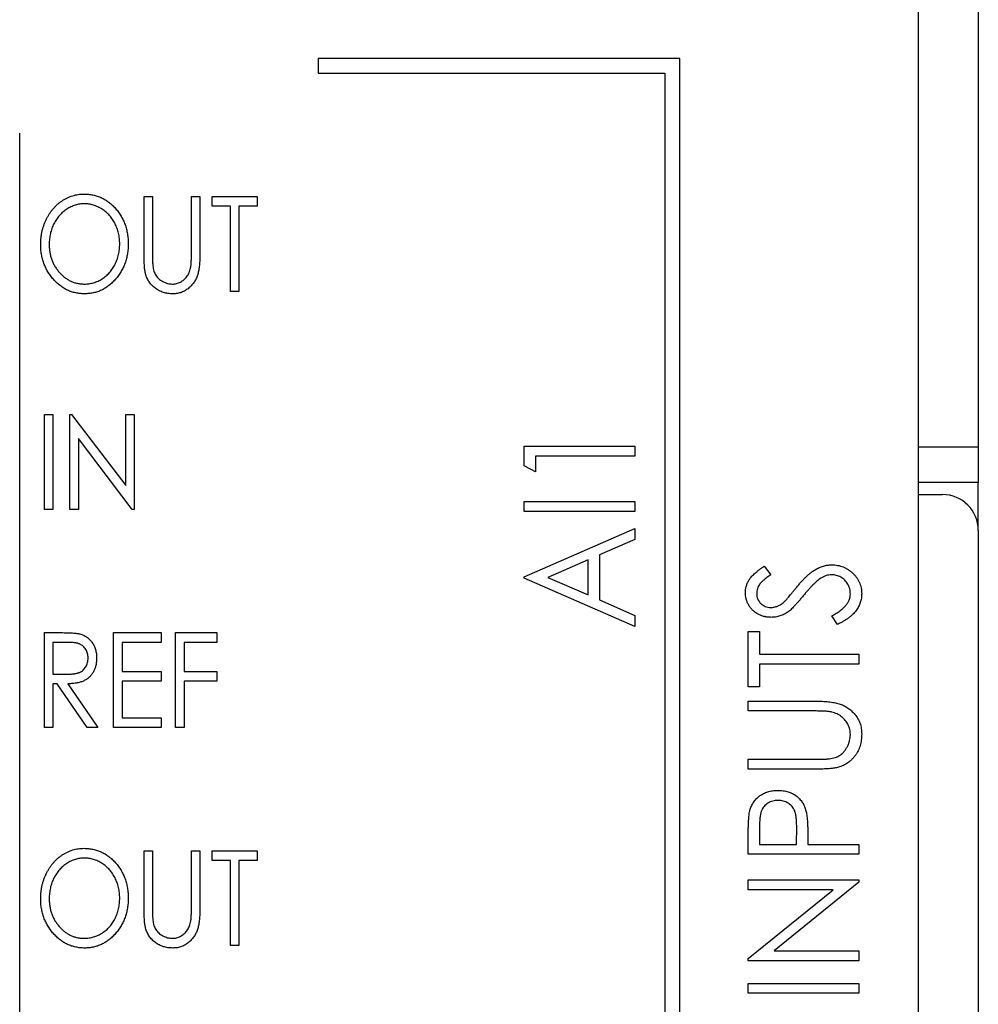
# Paper-space layout 'Sheet2' of a CAD drawing. Header units: millimetres. Extents: x 0 to 420, y 0 to 297.
# Tile 23 of 24: x 321 to 337, y 179 to 196. Entities that reach past the tile are written whole.
import ezdxf

# ---------------------------------------------------------------- set-up
doc = ezdxf.new("R2010")
doc.units = ezdxf.units.MM

psp = doc.layouts.new('Sheet2')

# ---------------------------------------------------------------- linework, layer by layer
at = {"color": 7, "linetype": 'Continuous', "lineweight": 25}
for p, q in [((336.15, 98.922), (336.15, 217.322)), ((337.146, 197.322), (337.146, 188.522)), ((326.1, 195.022), (326.1, 194.772)), ((332.15, 195.022), (326.1, 195.022)), ((332.15, 159.522), (332.15, 195.022)), ((326.1, 194.772), (331.9, 194.772)), ((331.9, 194.772), (331.9, 159.772)), ((321.1, 160.772), (321.1, 193.772)), ((323.182, 192.71), (323.324, 192.71)), ((323.182, 191.751), (323.182, 192.71)), ((323.324, 192.71), (323.324, 191.759)), ((323.976, 192.71), (324.118, 192.71)), ((323.976, 191.759), (323.976, 192.71)), ((324.118, 192.71), (324.118, 191.751)), ((324.321, 192.547), (324.321, 192.71)), ((324.321, 192.71), (325.075, 192.71)), ((325.075, 192.71), (325.075, 192.547)), ((324.627, 192.547), (324.321, 192.547)), ((324.627, 191.122), (324.627, 192.547)), ((325.075, 192.547), (324.769, 192.547)), ((324.769, 192.547), (324.769, 191.122)), ((324.769, 191.122), (324.627, 191.122)), ((321.513, 187.472), (321.513, 189.06)), ((321.513, 189.06), (321.655, 189.06)), ((321.655, 189.06), (321.655, 187.472)), ((321.94, 187.472), (321.94, 189.06)), ((321.94, 189.06), (321.97, 189.06)), ((321.97, 189.06), (322.876, 187.871)), ((322.876, 187.871), (322.876, 189.06)), ((322.876, 189.06), (323.019, 189.06)), ((323.019, 189.06), (323.019, 187.472)), ((322.986, 187.472), (322.083, 188.658)), ((322.083, 188.658), (322.083, 187.472)), ((329.548, 188.531), (331.4, 188.531)), ((329.548, 188.203), (329.548, 188.531)), ((331.4, 188.531), (331.4, 188.365)), ((337.146, 188.522), (337.146, 187.922)), ((331.4, 188.365), (329.738, 188.365)), ((329.738, 188.365), (329.738, 188.104)), ((329.738, 188.104), (329.548, 188.203)), ((337.146, 187.922), (336.15, 187.922)), ((337.146, 187.19), (337.146, 187.922)), ((336.15, 187.722), (336.55, 187.722)), ((329.548, 187.439), (329.548, 187.605)), ((329.548, 187.605), (331.4, 187.605)), ((331.4, 187.605), (331.4, 187.439)), ((321.655, 187.472), (321.513, 187.472)), ((322.083, 187.472), (321.94, 187.472)), ((323.019, 187.472), (322.986, 187.472)), ((331.4, 187.439), (329.548, 187.439)), ((329.548, 186.346), (331.4, 187.154)), ((331.4, 187.154), (331.4, 186.97)), ((337.15, 187.122), (337.15, 97.722)), ((331.4, 186.97), (330.806, 186.711)), ((330.806, 186.711), (330.806, 185.958)), ((330.616, 186.628), (329.942, 186.335)), ((330.616, 186.041), (330.616, 186.628)), ((333.564, 186.521), (333.678, 186.38)), ((329.548, 186.323), (329.548, 186.346)), ((331.4, 185.515), (329.548, 186.323)), ((329.942, 186.335), (330.616, 186.041)), ((330.806, 185.958), (331.4, 185.699)), ((331.4, 185.699), (331.4, 185.515)), ((334.793, 185.547), (334.699, 185.694)), ((321.513, 185.41), (321.791, 185.41)), ((321.513, 183.822), (321.513, 185.41)), ((322.673, 185.41), (323.467, 185.41)), ((322.673, 183.822), (322.673, 185.41)), ((323.467, 185.41), (323.467, 185.247)), ((323.711, 185.41), (324.403, 185.41)), ((323.711, 183.822), (323.711, 185.41)), ((324.403, 185.41), (324.403, 185.247)), ((333.298, 185.429), (333.488, 185.429)), ((333.298, 184.503), (333.298, 185.429)), ((333.488, 185.429), (333.488, 185.049)), ((321.902, 185.247), (321.655, 185.247)), ((321.655, 185.247), (321.655, 184.718)), ((323.467, 185.247), (322.815, 185.247)), ((322.815, 185.247), (322.815, 184.759)), ((324.403, 185.247), (323.853, 185.247)), ((323.853, 185.247), (323.853, 184.759)), ((333.488, 185.049), (335.15, 185.049)), ((335.15, 185.049), (335.15, 184.883)), ((322.815, 184.759), (323.467, 184.759)), ((323.467, 184.759), (323.467, 184.596)), ((323.853, 184.759), (324.403, 184.759)), ((324.403, 184.759), (324.403, 184.596)), ((335.15, 184.883), (333.488, 184.883)), ((333.488, 184.883), (333.488, 184.503)), ((321.655, 184.718), (321.896, 184.716)), ((322.815, 184.596), (322.815, 183.985)), ((323.467, 184.596), (322.815, 184.596)), ((324.403, 184.596), (323.853, 184.596)), ((323.853, 184.596), (323.853, 183.822)), ((321.726, 184.555), (321.655, 184.555)), ((321.655, 184.555), (321.655, 183.822)), ((322.228, 183.822), (321.726, 184.555)), ((321.907, 184.555), (322.408, 183.822)), ((333.488, 184.503), (333.298, 184.503)), ((333.298, 184.265), (334.417, 184.265)), ((333.298, 184.099), (333.298, 184.265)), ((334.408, 184.099), (333.298, 184.099)), ((322.815, 183.985), (323.467, 183.985)), ((323.467, 183.985), (323.467, 183.822)), ((321.655, 183.822), (321.513, 183.822)), ((322.408, 183.822), (322.228, 183.822)), ((323.467, 183.822), (322.673, 183.822)), ((323.853, 183.822), (323.711, 183.822)), ((333.298, 183.126), (333.298, 183.292)), ((333.298, 183.292), (334.408, 183.292)), ((334.417, 183.126), (333.298, 183.126)), ((333.488, 182.176), (333.488, 181.867)), ((334.105, 181.867), (334.109, 182.163)), ((333.298, 181.701), (333.298, 182.041)), ((334.295, 181.99), (334.295, 181.867)), ((333.488, 181.867), (334.105, 181.867)), ((334.295, 181.867), (335.15, 181.867)), ((335.15, 181.867), (335.15, 181.701)), ((323.182, 181.76), (323.324, 181.76)), ((323.182, 180.801), (323.182, 181.76)), ((323.324, 181.76), (323.324, 180.809)), ((323.976, 180.809), (323.976, 181.76)), ((323.976, 181.76), (324.118, 181.76)), ((324.118, 181.76), (324.118, 180.801)), ((324.321, 181.597), (324.321, 181.76)), ((324.321, 181.76), (325.075, 181.76)), ((325.075, 181.76), (325.075, 181.597)), ((335.15, 181.701), (333.298, 181.701)), ((324.627, 181.597), (324.321, 181.597)), ((324.627, 180.172), (324.627, 181.597)), ((325.075, 181.597), (324.769, 181.597)), ((324.769, 181.597), (324.769, 180.172)), ((333.298, 181.273), (335.15, 181.273)), ((333.298, 181.107), (333.298, 181.273)), ((335.15, 181.273), (335.15, 181.236)), ((334.72, 181.107), (333.298, 181.107)), ((333.298, 179.955), (334.72, 181.107)), ((335.15, 181.236), (333.731, 180.086)), ((324.769, 180.172), (324.627, 180.172)), ((333.298, 179.92), (333.298, 179.955)), ((333.731, 180.086), (335.15, 180.086)), ((335.15, 180.086), (335.15, 179.92)), ((335.15, 179.92), (333.298, 179.92)), ((333.298, 179.374), (333.298, 179.54)), ((333.298, 179.54), (335.15, 179.54)), ((335.15, 179.54), (335.15, 179.374)), ((335.15, 179.374), (333.298, 179.374))]:
    psp.add_line(p, q, dxfattribs=at)
at = {"color": 8, "linetype": 'Continuous', "lineweight": 25}
psp.add_line((336.15, 188.522), (337.146, 188.522), dxfattribs=at)
at = {"color": 7, "linetype": 'Continuous', "lineweight": 25}
psp.add_arc((336.55, 187.122), 0.6, 0, 90, dxfattribs=at)
for points, knots in [([(321.452, 191.909), (321.452, 191.928), (321.453, 191.966), (321.457, 192.021), (321.465, 192.076), (321.475, 192.13), (321.489, 192.183), (321.506, 192.234), (321.526, 192.285), (321.548, 192.334), (321.574, 192.381), (321.601, 192.426), (321.631, 192.469), (321.663, 192.508), (321.697, 192.545), (321.733, 192.58), (321.772, 192.611), (321.813, 192.64), (321.855, 192.666), (321.898, 192.689), (321.942, 192.708), (321.987, 192.723), (322.033, 192.736), (322.08, 192.744), (322.127, 192.75), (322.159, 192.75), (322.176, 192.751)], [0, 0, 0, 0, 0.045922, 0.091196, 0.135982, 0.180387, 0.22436, 0.268316, 0.312327, 0.356293, 0.400133, 0.442725, 0.484725, 0.525806, 0.566679, 0.607176, 0.647857, 0.688358, 0.728651, 0.767868, 0.806911, 0.845405, 0.883563, 0.922106, 0.96078, 1, 1, 1, 1]), ([(322.176, 192.751), (322.201, 192.75), (322.252, 192.748), (322.327, 192.737), (322.398, 192.718), (322.466, 192.692), (322.531, 192.657), (322.593, 192.616), (322.651, 192.566), (322.705, 192.51), (322.755, 192.449), (322.799, 192.383), (322.835, 192.314), (322.865, 192.241), (322.889, 192.165), (322.905, 192.085), (322.916, 192.002), (322.917, 191.946), (322.917, 191.917)], [0, 0, 0, 0, 0.062177, 0.122392, 0.181409, 0.239738, 0.298383, 0.357852, 0.418781, 0.482217, 0.546197, 0.609068, 0.671831, 0.734621, 0.798486, 0.863494, 0.930695, 1, 1, 1, 1]), ([(322.182, 192.588), (322.169, 192.588), (322.143, 192.587), (322.105, 192.582), (322.068, 192.576), (322.031, 192.566), (321.994, 192.552), (321.958, 192.537), (321.923, 192.518), (321.888, 192.497), (321.854, 192.474), (321.823, 192.448), (321.793, 192.42), (321.765, 192.391), (321.739, 192.359), (321.714, 192.326), (321.692, 192.29), (321.672, 192.252), (321.654, 192.214), (321.638, 192.174), (321.624, 192.132), (321.613, 192.09), (321.605, 192.046), (321.599, 192.002), (321.595, 191.956), (321.595, 191.925), (321.594, 191.91)], [0, 0, 0, 0, 0.038646, 0.076895, 0.114898, 0.153535, 0.192208, 0.231525, 0.271503, 0.312618, 0.353885, 0.394964, 0.43585, 0.476721, 0.517756, 0.559133, 0.601294, 0.644145, 0.68713, 0.730403, 0.774013, 0.817914, 0.862175, 0.907275, 0.953058, 1, 1, 1, 1]), ([(322.775, 191.917), (322.774, 191.933), (322.774, 191.963), (322.77, 192.008), (322.764, 192.052), (322.756, 192.095), (322.745, 192.137), (322.731, 192.177), (322.716, 192.217), (322.698, 192.255), (322.678, 192.292), (322.655, 192.327), (322.631, 192.36), (322.605, 192.391), (322.577, 192.421), (322.546, 192.448), (322.514, 192.474), (322.48, 192.497), (322.445, 192.518), (322.409, 192.537), (322.372, 192.552), (322.335, 192.566), (322.297, 192.576), (322.259, 192.582), (322.221, 192.587), (322.195, 192.588), (322.182, 192.588)], [0, 0, 0, 0, 0.046351, 0.091861, 0.136373, 0.180366, 0.223612, 0.266355, 0.308959, 0.351699, 0.394032, 0.435695, 0.476855, 0.517892, 0.558572, 0.599519, 0.640941, 0.682512, 0.723941, 0.764528, 0.804471, 0.843785, 0.88277, 0.921754, 0.960676, 1, 1, 1, 1]), ([(322.187, 191.082), (322.161, 191.082), (322.112, 191.084), (322.038, 191.096), (321.968, 191.114), (321.901, 191.141), (321.837, 191.175), (321.776, 191.217), (321.718, 191.267), (321.664, 191.323), (321.614, 191.385), (321.571, 191.45), (321.534, 191.519), (321.504, 191.591), (321.48, 191.666), (321.464, 191.744), (321.453, 191.826), (321.452, 191.881), (321.452, 191.909)], [0, 0, 0, 0, 0.0615468, 0.1214175, 0.1799957, 0.2383155, 0.2971256, 0.3569433, 0.418489, 0.4824175, 0.5470753, 0.6106128, 0.6738136, 0.7368922, 0.8004471, 0.8651333, 0.9315092, 1, 1, 1, 1]), ([(321.594, 191.91), (321.595, 191.887), (321.595, 191.842), (321.604, 191.776), (321.617, 191.712), (321.636, 191.652), (321.661, 191.594), (321.69, 191.538), (321.726, 191.486), (321.766, 191.437), (321.81, 191.392), (321.856, 191.352), (321.905, 191.319), (321.956, 191.292), (322.009, 191.27), (322.065, 191.256), (322.122, 191.246), (322.162, 191.245), (322.182, 191.245)], [0, 0, 0, 0, 0.069644, 0.136865, 0.202081, 0.266184, 0.329858, 0.393143, 0.45677, 0.521585, 0.58561, 0.646875, 0.706483, 0.764859, 0.822538, 0.880611, 0.939356, 1, 1, 1, 1]), ([(322.182, 191.245), (322.195, 191.245), (322.222, 191.245), (322.261, 191.25), (322.3, 191.256), (322.338, 191.266), (322.375, 191.279), (322.412, 191.294), (322.448, 191.312), (322.482, 191.333), (322.516, 191.356), (322.548, 191.381), (322.578, 191.408), (322.605, 191.438), (322.631, 191.469), (322.656, 191.502), (322.678, 191.538), (322.698, 191.575), (322.716, 191.614), (322.731, 191.654), (322.745, 191.696), (322.756, 191.738), (322.764, 191.781), (322.77, 191.826), (322.774, 191.871), (322.774, 191.902), (322.775, 191.917)], [0, 0, 0, 0, 0.040115, 0.07979, 0.119238, 0.15837, 0.197615, 0.237148, 0.277138, 0.317796, 0.358752, 0.399056, 0.439598, 0.479891, 0.520553, 0.561799, 0.603389, 0.646106, 0.689245, 0.732265, 0.775436, 0.819119, 0.863241, 0.907884, 0.953523, 1, 1, 1, 1]), ([(322.917, 191.917), (322.917, 191.888), (322.916, 191.832), (322.905, 191.75), (322.889, 191.67), (322.865, 191.594), (322.835, 191.521), (322.798, 191.452), (322.756, 191.386), (322.706, 191.324), (322.652, 191.268), (322.594, 191.218), (322.534, 191.176), (322.47, 191.141), (322.403, 191.114), (322.334, 191.096), (322.261, 191.084), (322.212, 191.082), (322.187, 191.082)], [0, 0, 0, 0, 0.069354, 0.13659, 0.201875, 0.266013, 0.329552, 0.392826, 0.456498, 0.521199, 0.585157, 0.646357, 0.705963, 0.764176, 0.82197, 0.880157, 0.939118, 1, 1, 1, 1]), ([(323.208, 191.417), (323.206, 191.425), (323.201, 191.443), (323.196, 191.474), (323.192, 191.509), (323.188, 191.548), (323.186, 191.592), (323.183, 191.641), (323.182, 191.695), (323.182, 191.732), (323.182, 191.751)], [0, 0, 0, 0, 0.077744, 0.1689934, 0.2738373, 0.3916271, 0.5232691, 0.6680819, 0.8269709, 1, 1, 1, 1]), ([(323.324, 191.759), (323.324, 191.745), (323.324, 191.72), (323.324, 191.683), (323.325, 191.651), (323.325, 191.623), (323.326, 191.598), (323.327, 191.578), (323.328, 191.561), (323.33, 191.552), (323.33, 191.548)], [0, 0, 0, 0, 0.191116, 0.362676, 0.516201, 0.650141, 0.766103, 0.862519, 0.941003, 1, 1, 1, 1]), ([(324.118, 191.751), (324.118, 191.734), (324.118, 191.7), (324.116, 191.651), (324.113, 191.604), (324.109, 191.56), (324.104, 191.518), (324.098, 191.479), (324.09, 191.442), (324.082, 191.407), (324.071, 191.375), (324.058, 191.344), (324.043, 191.313), (324.026, 191.284), (324.006, 191.256), (323.984, 191.229), (323.96, 191.203), (323.933, 191.178), (323.905, 191.156), (323.875, 191.136), (323.843, 191.119), (323.81, 191.105), (323.776, 191.095), (323.74, 191.087), (323.703, 191.083), (323.677, 191.082), (323.664, 191.082)], [0, 0, 0, 0, 0.056641, 0.110526, 0.162045, 0.210553, 0.256409, 0.299708, 0.340868, 0.379212, 0.416131, 0.45291, 0.489738, 0.526683, 0.564371, 0.602143, 0.64099, 0.68082, 0.720651, 0.759777, 0.79849, 0.837593, 0.876831, 0.916631, 0.957574, 1, 1, 1, 1]), ([(323.961, 191.512), (323.962, 191.518), (323.965, 191.53), (323.968, 191.552), (323.97, 191.576), (323.972, 191.605), (323.974, 191.638), (323.975, 191.675), (323.975, 191.716), (323.975, 191.744), (323.976, 191.759)], [0, 0, 0, 0, 0.06962, 0.155293, 0.257298, 0.373404, 0.506035, 0.655281, 0.819931, 1, 1, 1, 1]), ([(323.33, 191.548), (323.332, 191.533), (323.336, 191.504), (323.346, 191.463), (323.361, 191.425), (323.378, 191.392), (323.4, 191.361), (323.427, 191.333), (323.46, 191.308), (323.496, 191.286), (323.536, 191.268), (323.576, 191.254), (323.616, 191.246), (323.643, 191.245), (323.657, 191.245)], [0, 0, 0, 0, 0.091773, 0.178001, 0.258342, 0.335101, 0.410232, 0.488546, 0.571185, 0.659811, 0.749047, 0.835056, 0.918241, 1, 1, 1, 1]), ([(323.657, 191.245), (323.668, 191.245), (323.691, 191.246), (323.725, 191.252), (323.759, 191.263), (323.791, 191.277), (323.822, 191.295), (323.85, 191.317), (323.876, 191.342), (323.899, 191.37), (323.919, 191.401), (323.936, 191.435), (323.951, 191.472), (323.958, 191.499), (323.961, 191.512)], [0, 0, 0, 0, 0.079131, 0.15715, 0.236889, 0.317658, 0.399537, 0.479666, 0.561134, 0.642949, 0.726745, 0.814224, 0.904366, 1, 1, 1, 1]), ([(323.664, 191.082), (323.65, 191.082), (323.623, 191.083), (323.582, 191.087), (323.543, 191.094), (323.505, 191.104), (323.47, 191.117), (323.435, 191.133), (323.402, 191.152), (323.371, 191.173), (323.342, 191.197), (323.315, 191.222), (323.291, 191.25), (323.269, 191.28), (323.249, 191.311), (323.233, 191.345), (323.218, 191.38), (323.211, 191.404), (323.208, 191.417)], [0, 0, 0, 0, 0.068755, 0.135203, 0.200334, 0.263333, 0.325901, 0.38763, 0.449413, 0.511204, 0.572985, 0.633723, 0.693851, 0.754125, 0.813934, 0.874921, 0.936782, 1, 1, 1, 1]), ([(333.25, 186.077), (333.251, 186.097), (333.253, 186.136), (333.266, 186.193), (333.287, 186.249), (333.312, 186.293), (333.336, 186.328), (333.358, 186.355), (333.384, 186.381), (333.413, 186.409), (333.446, 186.436), (333.482, 186.465), (333.522, 186.493), (333.55, 186.511), (333.564, 186.521)], [0, 0, 0, 0, 0.103822, 0.205919, 0.309231, 0.415653, 0.47222, 0.532858, 0.597819, 0.667857, 0.743177, 0.823448, 0.908942, 1, 1, 1, 1]), ([(333.678, 186.38), (333.666, 186.373), (333.644, 186.357), (333.612, 186.335), (333.583, 186.313), (333.558, 186.292), (333.536, 186.272), (333.516, 186.252), (333.5, 186.234), (333.483, 186.211), (333.466, 186.182), (333.451, 186.145), (333.442, 186.107), (333.441, 186.08), (333.44, 186.067)], [0, 0, 0, 0, 0.1025572, 0.1969113, 0.2843952, 0.3644161, 0.4372148, 0.5035358, 0.5636019, 0.6164505, 0.7146691, 0.8089542, 0.9041323, 1, 1, 1, 1]), ([(334.099, 186.16), (334.113, 186.177), (334.142, 186.212), (334.184, 186.261), (334.226, 186.305), (334.266, 186.345), (334.305, 186.381), (334.343, 186.412), (334.38, 186.44), (334.427, 186.469), (334.484, 186.499), (334.555, 186.526), (334.625, 186.542), (334.673, 186.544), (334.696, 186.545)], [0, 0, 0, 0, 0.093761, 0.181614, 0.264342, 0.341677, 0.41338, 0.479975, 0.541968, 0.599292, 0.705911, 0.807015, 0.904485, 1, 1, 1, 1]), ([(334.696, 186.545), (334.713, 186.544), (334.746, 186.544), (334.794, 186.537), (334.841, 186.526), (334.886, 186.51), (334.93, 186.491), (334.971, 186.466), (335.011, 186.437), (335.049, 186.404), (335.084, 186.369), (335.114, 186.33), (335.14, 186.29), (335.161, 186.248), (335.177, 186.204), (335.189, 186.158), (335.196, 186.111), (335.197, 186.078), (335.198, 186.062)], [0, 0, 0, 0, 0.0643669, 0.127345, 0.1889217, 0.2503843, 0.3120208, 0.3744037, 0.4376628, 0.5029849, 0.5678027, 0.6309798, 0.692076, 0.7525946, 0.8130276, 0.8740163, 0.9361125, 1, 1, 1, 1]), ([(334.512, 186.32), (334.501, 186.313), (334.479, 186.297), (334.446, 186.271), (334.412, 186.24), (334.375, 186.205), (334.338, 186.166), (334.299, 186.123), (334.258, 186.076), (334.231, 186.043), (334.217, 186.025)], [0, 0, 0, 0, 0.092213, 0.193119, 0.303009, 0.423363, 0.552489, 0.69176, 0.840671, 1, 1, 1, 1]), ([(334.694, 186.379), (334.678, 186.378), (334.647, 186.376), (334.601, 186.365), (334.555, 186.346), (334.527, 186.329), (334.512, 186.32)], [0, 0, 0, 0, 0.238336, 0.482311, 0.73314, 1, 1, 1, 1]), ([(335.008, 186.056), (335.007, 186.07), (335.006, 186.099), (334.998, 186.141), (334.984, 186.182), (334.965, 186.221), (334.942, 186.258), (334.914, 186.289), (334.884, 186.317), (334.849, 186.339), (334.812, 186.357), (334.773, 186.369), (334.734, 186.377), (334.707, 186.378), (334.694, 186.379)], [0, 0, 0, 0, 0.086779, 0.172012, 0.257, 0.344091, 0.430347, 0.513787, 0.595624, 0.677565, 0.75969, 0.839996, 0.919133, 1, 1, 1, 1]), ([(333.683, 185.666), (333.663, 185.667), (333.624, 185.668), (333.568, 185.678), (333.514, 185.695), (333.463, 185.718), (333.416, 185.747), (333.374, 185.781), (333.338, 185.822), (333.306, 185.867), (333.282, 185.916), (333.263, 185.968), (333.253, 186.022), (333.251, 186.058), (333.25, 186.077)], [0, 0, 0, 0, 0.088291, 0.174419, 0.258423, 0.342317, 0.425287, 0.506935, 0.587922, 0.670559, 0.753145, 0.834844, 0.916686, 1, 1, 1, 1]), ([(333.44, 186.067), (333.441, 186.051), (333.442, 186.019), (333.456, 185.973), (333.477, 185.932), (333.507, 185.897), (333.543, 185.868), (333.583, 185.847), (333.628, 185.835), (333.659, 185.833), (333.675, 185.832)], [0, 0, 0, 0, 0.133507, 0.258557, 0.380724, 0.504971, 0.628085, 0.748901, 0.871477, 1, 1, 1, 1]), ([(333.914, 185.94), (333.918, 185.944), (333.926, 185.952), (333.94, 185.968), (333.958, 185.988), (333.979, 186.013), (334.004, 186.043), (334.032, 186.078), (334.064, 186.117), (334.087, 186.145), (334.099, 186.16)], [0, 0, 0, 0, 0.053039, 0.126288, 0.218872, 0.334457, 0.469409, 0.625738, 0.802267, 1, 1, 1, 1]), ([(334.699, 185.694), (334.723, 185.707), (334.77, 185.732), (334.833, 185.773), (334.886, 185.816), (334.93, 185.861), (334.965, 185.907), (334.989, 185.955), (335.005, 186.005), (335.007, 186.039), (335.008, 186.056)], [0, 0, 0, 0, 0.165307, 0.315251, 0.451801, 0.576089, 0.690151, 0.796612, 0.898685, 1, 1, 1, 1]), ([(335.198, 186.062), (335.197, 186.049), (335.197, 186.024), (335.192, 185.986), (335.185, 185.949), (335.175, 185.914), (335.161, 185.879), (335.146, 185.845), (335.127, 185.812), (335.105, 185.779), (335.079, 185.748), (335.05, 185.717), (335.017, 185.687), (334.979, 185.658), (334.938, 185.629), (334.893, 185.601), (334.845, 185.574), (334.81, 185.556), (334.793, 185.547)], [0, 0, 0, 0, 0.0550891, 0.1094474, 0.1633229, 0.2167671, 0.2698736, 0.3241478, 0.3789692, 0.4347078, 0.4924671, 0.5537069, 0.6180223, 0.6861318, 0.7578925, 0.834258, 0.9146681, 1, 1, 1, 1]), ([(333.675, 185.832), (333.685, 185.833), (333.705, 185.833), (333.734, 185.838), (333.763, 185.845), (333.792, 185.855), (333.822, 185.869), (333.852, 185.889), (333.883, 185.912), (333.903, 185.93), (333.914, 185.94)], [0, 0, 0, 0, 0.110385, 0.220503, 0.331137, 0.443585, 0.563154, 0.695062, 0.839762, 1, 1, 1, 1]), ([(334.217, 186.025), (334.203, 186.008), (334.176, 185.975), (334.137, 185.929), (334.101, 185.888), (334.068, 185.852), (334.038, 185.821), (334.011, 185.795), (333.987, 185.774), (333.972, 185.763), (333.965, 185.757)], [0, 0, 0, 0, 0.179535, 0.344506, 0.492131, 0.62464, 0.742099, 0.843179, 0.92954, 1, 1, 1, 1]), ([(333.965, 185.757), (333.954, 185.75), (333.932, 185.736), (333.899, 185.717), (333.864, 185.701), (333.829, 185.689), (333.794, 185.679), (333.757, 185.671), (333.72, 185.667), (333.695, 185.667), (333.683, 185.666)], [0, 0, 0, 0, 0.130877, 0.257719, 0.382316, 0.506626, 0.628302, 0.751527, 0.87547, 1, 1, 1, 1]), ([(321.791, 185.41), (321.81, 185.41), (321.846, 185.41), (321.897, 185.409), (321.944, 185.407), (321.985, 185.405), (322.023, 185.402), (322.055, 185.398), (322.083, 185.394), (322.1, 185.39), (322.108, 185.388)], [0, 0, 0, 0, 0.176319, 0.337635, 0.484021, 0.616443, 0.73408, 0.836856, 0.925133, 1, 1, 1, 1]), ([(322.246, 184.986), (322.245, 184.998), (322.244, 185.024), (322.237, 185.06), (322.225, 185.096), (322.208, 185.128), (322.188, 185.158), (322.164, 185.183), (322.138, 185.204), (322.112, 185.218), (322.09, 185.226), (322.071, 185.232), (322.049, 185.237), (322.024, 185.24), (321.997, 185.244), (321.968, 185.246), (321.936, 185.247), (321.913, 185.247), (321.902, 185.247)], [0, 0, 0, 0, 0.07714, 0.152402, 0.226272, 0.300317, 0.373658, 0.443124, 0.510778, 0.578539, 0.614892, 0.655707, 0.700395, 0.750405, 0.80533, 0.86518, 0.930047, 1, 1, 1, 1]), ([(322.108, 185.388), (322.118, 185.385), (322.138, 185.38), (322.167, 185.368), (322.194, 185.354), (322.221, 185.338), (322.245, 185.319), (322.269, 185.298), (322.29, 185.274), (322.31, 185.249), (322.329, 185.221), (322.345, 185.192), (322.358, 185.161), (322.369, 185.129), (322.378, 185.095), (322.384, 185.06), (322.387, 185.023), (322.388, 184.998), (322.388, 184.985)], [0, 0, 0, 0, 0.059578, 0.118499, 0.176977, 0.234898, 0.293083, 0.352111, 0.411951, 0.473871, 0.535756, 0.598561, 0.661412, 0.725527, 0.791137, 0.858093, 0.927983, 1, 1, 1, 1]), ([(321.896, 184.716), (321.907, 184.716), (321.929, 184.716), (321.961, 184.718), (321.99, 184.72), (322.017, 184.723), (322.042, 184.727), (322.065, 184.732), (322.085, 184.738), (322.109, 184.747), (322.135, 184.762), (322.164, 184.783), (322.188, 184.81), (322.209, 184.84), (322.225, 184.873), (322.237, 184.909), (322.244, 184.947), (322.245, 184.973), (322.246, 184.986)], [0, 0, 0, 0, 0.066582, 0.129472, 0.187425, 0.241182, 0.29085, 0.336564, 0.377896, 0.416272, 0.487656, 0.557126, 0.627351, 0.699652, 0.773811, 0.847106, 0.922618, 1, 1, 1, 1]), ([(322.388, 184.985), (322.387, 184.964), (322.386, 184.923), (322.376, 184.863), (322.359, 184.808), (322.336, 184.756), (322.306, 184.709), (322.27, 184.668), (322.229, 184.634), (322.189, 184.61), (322.155, 184.594), (322.126, 184.584), (322.095, 184.575), (322.062, 184.568), (322.027, 184.562), (321.989, 184.558), (321.948, 184.556), (321.921, 184.555), (321.907, 184.555)], [0, 0, 0, 0, 0.086014, 0.167393, 0.245893, 0.322577, 0.397517, 0.47031, 0.543249, 0.617412, 0.656236, 0.697201, 0.740655, 0.787045, 0.835575, 0.887237, 0.942155, 1, 1, 1, 1]), ([(334.417, 184.265), (334.437, 184.265), (334.476, 184.265), (334.534, 184.262), (334.588, 184.259), (334.64, 184.255), (334.689, 184.248), (334.734, 184.24), (334.777, 184.231), (334.818, 184.22), (334.856, 184.208), (334.892, 184.192), (334.927, 184.174), (334.961, 184.153), (334.994, 184.129), (335.026, 184.102), (335.056, 184.072), (335.085, 184.04), (335.111, 184.006), (335.134, 183.969), (335.154, 183.931), (335.17, 183.891), (335.182, 183.849), (335.191, 183.805), (335.196, 183.759), (335.197, 183.729), (335.198, 183.713)], [0, 0, 0, 0, 0.055741, 0.108782, 0.159483, 0.20722, 0.252436, 0.295103, 0.335609, 0.373517, 0.409957, 0.446416, 0.482967, 0.519684, 0.557168, 0.594999, 0.634172, 0.674127, 0.714136, 0.754079, 0.793688, 0.83312, 0.873373, 0.914549, 0.95654, 1, 1, 1, 1]), ([(334.695, 184.081), (334.689, 184.083), (334.674, 184.086), (334.649, 184.089), (334.62, 184.092), (334.587, 184.095), (334.548, 184.097), (334.506, 184.098), (334.458, 184.099), (334.425, 184.099), (334.408, 184.099)], [0, 0, 0, 0, 0.069596, 0.155423, 0.257515, 0.37358, 0.506166, 0.6554, 0.819993, 1, 1, 1, 1]), ([(335.008, 183.704), (335.007, 183.718), (335.006, 183.746), (334.999, 183.789), (334.986, 183.83), (334.97, 183.87), (334.948, 183.908), (334.923, 183.943), (334.894, 183.975), (334.862, 184.004), (334.825, 184.029), (334.785, 184.05), (334.742, 184.068), (334.711, 184.077), (334.695, 184.081)], [0, 0, 0, 0, 0.081412, 0.161686, 0.242811, 0.324775, 0.407586, 0.488453, 0.56979, 0.650718, 0.733306, 0.819186, 0.907133, 1, 1, 1, 1]), ([(334.654, 183.299), (334.671, 183.301), (334.705, 183.306), (334.753, 183.319), (334.797, 183.337), (334.836, 183.358), (334.872, 183.386), (334.904, 183.42), (334.933, 183.46), (334.959, 183.505), (334.98, 183.554), (334.996, 183.604), (335.006, 183.654), (335.007, 183.687), (335.008, 183.704)], [0, 0, 0, 0, 0.088938, 0.172727, 0.251185, 0.32638, 0.400988, 0.479456, 0.562461, 0.652032, 0.742988, 0.831017, 0.915851, 1, 1, 1, 1]), ([(335.198, 183.713), (335.197, 183.696), (335.196, 183.662), (335.192, 183.613), (335.183, 183.565), (335.172, 183.52), (335.156, 183.476), (335.138, 183.434), (335.116, 183.394), (335.091, 183.356), (335.064, 183.32), (335.033, 183.288), (335.001, 183.258), (334.966, 183.232), (334.93, 183.208), (334.891, 183.188), (334.85, 183.17), (334.821, 183.161), (334.807, 183.157)], [0, 0, 0, 0, 0.069994, 0.137225, 0.203144, 0.267439, 0.330757, 0.392722, 0.455101, 0.517382, 0.579131, 0.639383, 0.69929, 0.758596, 0.817649, 0.877496, 0.938128, 1, 1, 1, 1]), ([(334.408, 183.292), (334.423, 183.292), (334.453, 183.292), (334.496, 183.292), (334.533, 183.293), (334.566, 183.294), (334.595, 183.294), (334.619, 183.296), (334.638, 183.297), (334.649, 183.298), (334.654, 183.299)], [0, 0, 0, 0, 0.191105, 0.362655, 0.516171, 0.650128, 0.766034, 0.862527, 0.941006, 1, 1, 1, 1]), ([(334.807, 183.157), (334.797, 183.154), (334.776, 183.149), (334.74, 183.143), (334.699, 183.137), (334.653, 183.133), (334.602, 183.13), (334.545, 183.127), (334.483, 183.126), (334.439, 183.126), (334.417, 183.126)], [0, 0, 0, 0, 0.077936, 0.169149, 0.274074, 0.391816, 0.523462, 0.668216, 0.827041, 1, 1, 1, 1]), ([(333.326, 182.437), (333.329, 182.449), (333.336, 182.473), (333.35, 182.507), (333.366, 182.539), (333.385, 182.57), (333.407, 182.599), (333.431, 182.627), (333.458, 182.653), (333.487, 182.677), (333.519, 182.699), (333.552, 182.718), (333.588, 182.734), (333.626, 182.747), (333.665, 182.757), (333.707, 182.764), (333.75, 182.769), (333.78, 182.769), (333.795, 182.769)], [0, 0, 0, 0, 0.060075, 0.119303, 0.178069, 0.236256, 0.294313, 0.353143, 0.412708, 0.473813, 0.535615, 0.597403, 0.660232, 0.723514, 0.789577, 0.856841, 0.927091, 1, 1, 1, 1]), ([(333.795, 182.769), (333.81, 182.769), (333.84, 182.768), (333.883, 182.765), (333.925, 182.757), (333.965, 182.747), (334.002, 182.734), (334.038, 182.719), (334.071, 182.7), (334.102, 182.679), (334.131, 182.655), (334.158, 182.629), (334.182, 182.6), (334.204, 182.57), (334.223, 182.537), (334.239, 182.503), (334.254, 182.466), (334.261, 182.44), (334.265, 182.427)], [0, 0, 0, 0, 0.072309, 0.141358, 0.208207, 0.272336, 0.335143, 0.396174, 0.456668, 0.516646, 0.575929, 0.634933, 0.693693, 0.752708, 0.811962, 0.873196, 0.935504, 1, 1, 1, 1]), ([(333.795, 182.603), (333.781, 182.603), (333.751, 182.601), (333.708, 182.592), (333.666, 182.577), (333.628, 182.557), (333.593, 182.531), (333.562, 182.502), (333.538, 182.468), (333.522, 182.436), (333.512, 182.409), (333.506, 182.385), (333.5, 182.357), (333.496, 182.327), (333.492, 182.294), (333.489, 182.257), (333.488, 182.217), (333.488, 182.19), (333.488, 182.176)], [0, 0, 0, 0, 0.074091, 0.147068, 0.219176, 0.292487, 0.364821, 0.434086, 0.502842, 0.57172, 0.608354, 0.649905, 0.695817, 0.746872, 0.802658, 0.863186, 0.92915, 1, 1, 1, 1]), ([(334.109, 182.163), (334.109, 182.177), (334.109, 182.205), (334.107, 182.245), (334.105, 182.283), (334.101, 182.317), (334.096, 182.348), (334.091, 182.377), (334.084, 182.402), (334.074, 182.432), (334.057, 182.465), (334.032, 182.5), (334.001, 182.531), (333.966, 182.557), (333.927, 182.577), (333.885, 182.592), (333.841, 182.601), (333.811, 182.603), (333.795, 182.603)], [0, 0, 0, 0, 0.070231, 0.135127, 0.195896, 0.251444, 0.303058, 0.349556, 0.391936, 0.430093, 0.501229, 0.570517, 0.640124, 0.710955, 0.782914, 0.853735, 0.926014, 1, 1, 1, 1]), ([(333.298, 182.041), (333.298, 182.065), (333.298, 182.11), (333.3, 182.174), (333.302, 182.233), (333.305, 182.285), (333.308, 182.332), (333.313, 182.372), (333.318, 182.407), (333.323, 182.427), (333.326, 182.437)], [0, 0, 0, 0, 0.1765, 0.339032, 0.485753, 0.61857, 0.735674, 0.838185, 0.926155, 1, 1, 1, 1]), ([(334.265, 182.427), (334.267, 182.416), (334.273, 182.393), (334.279, 182.354), (334.284, 182.309), (334.288, 182.257), (334.291, 182.199), (334.294, 182.135), (334.295, 182.065), (334.295, 182.015), (334.295, 181.99)], [0, 0, 0, 0, 0.075269, 0.165174, 0.268129, 0.385984, 0.51806, 0.664405, 0.825035, 1, 1, 1, 1]), ([(321.452, 180.959), (321.452, 180.978), (321.453, 181.016), (321.457, 181.071), (321.465, 181.126), (321.475, 181.18), (321.489, 181.233), (321.506, 181.284), (321.526, 181.335), (321.548, 181.384), (321.574, 181.431), (321.601, 181.476), (321.631, 181.519), (321.663, 181.558), (321.697, 181.595), (321.733, 181.63), (321.772, 181.661), (321.813, 181.69), (321.855, 181.716), (321.898, 181.739), (321.942, 181.758), (321.987, 181.773), (322.033, 181.786), (322.08, 181.794), (322.127, 181.8), (322.159, 181.8), (322.176, 181.801)], [0, 0, 0, 0, 0.045922, 0.091196, 0.135982, 0.180387, 0.22436, 0.268316, 0.312327, 0.356293, 0.400133, 0.442725, 0.484725, 0.525806, 0.566679, 0.607176, 0.647857, 0.688358, 0.728651, 0.767868, 0.806911, 0.845405, 0.883563, 0.922106, 0.96078, 1, 1, 1, 1]), ([(322.176, 181.801), (322.201, 181.8), (322.252, 181.798), (322.327, 181.787), (322.398, 181.768), (322.466, 181.742), (322.531, 181.707), (322.593, 181.666), (322.651, 181.616), (322.705, 181.56), (322.755, 181.499), (322.799, 181.433), (322.835, 181.364), (322.865, 181.291), (322.889, 181.215), (322.905, 181.135), (322.916, 181.052), (322.917, 180.996), (322.917, 180.967)], [0, 0, 0, 0, 0.062177, 0.122392, 0.181409, 0.239738, 0.298383, 0.357852, 0.418781, 0.482217, 0.546197, 0.609068, 0.671831, 0.734621, 0.798486, 0.863494, 0.930695, 1, 1, 1, 1]), ([(322.182, 181.638), (322.169, 181.638), (322.143, 181.637), (322.105, 181.632), (322.068, 181.626), (322.031, 181.616), (321.994, 181.602), (321.958, 181.587), (321.923, 181.568), (321.888, 181.547), (321.854, 181.524), (321.823, 181.498), (321.793, 181.47), (321.765, 181.441), (321.739, 181.409), (321.714, 181.376), (321.692, 181.34), (321.672, 181.302), (321.654, 181.264), (321.638, 181.224), (321.624, 181.182), (321.613, 181.14), (321.605, 181.096), (321.599, 181.052), (321.595, 181.006), (321.595, 180.975), (321.594, 180.96)], [0, 0, 0, 0, 0.038646, 0.076895, 0.114898, 0.153535, 0.192208, 0.231525, 0.271503, 0.312618, 0.353885, 0.394964, 0.43585, 0.476721, 0.517756, 0.559133, 0.601294, 0.644145, 0.68713, 0.730403, 0.774013, 0.817914, 0.862175, 0.907275, 0.953058, 1, 1, 1, 1]), ([(322.775, 180.967), (322.774, 180.983), (322.774, 181.013), (322.77, 181.058), (322.764, 181.102), (322.756, 181.145), (322.745, 181.187), (322.731, 181.227), (322.716, 181.267), (322.698, 181.305), (322.678, 181.342), (322.655, 181.377), (322.631, 181.41), (322.605, 181.441), (322.577, 181.471), (322.546, 181.498), (322.514, 181.524), (322.48, 181.547), (322.445, 181.568), (322.409, 181.587), (322.372, 181.602), (322.335, 181.616), (322.297, 181.626), (322.259, 181.632), (322.221, 181.637), (322.195, 181.638), (322.182, 181.638)], [0, 0, 0, 0, 0.046351, 0.091861, 0.136373, 0.180366, 0.223612, 0.266355, 0.308959, 0.351699, 0.394032, 0.435695, 0.476855, 0.517892, 0.558572, 0.599519, 0.640941, 0.682512, 0.723941, 0.764528, 0.804471, 0.843785, 0.88277, 0.921754, 0.960676, 1, 1, 1, 1]), ([(322.187, 180.132), (322.161, 180.132), (322.112, 180.134), (322.038, 180.146), (321.968, 180.164), (321.901, 180.191), (321.837, 180.225), (321.776, 180.267), (321.718, 180.317), (321.664, 180.373), (321.614, 180.435), (321.571, 180.5), (321.534, 180.569), (321.504, 180.641), (321.48, 180.716), (321.464, 180.794), (321.453, 180.876), (321.452, 180.931), (321.452, 180.959)], [0, 0, 0, 0, 0.061547, 0.121417, 0.179996, 0.238315, 0.297126, 0.356943, 0.418489, 0.482417, 0.547075, 0.610613, 0.673814, 0.736892, 0.800447, 0.865133, 0.931509, 1, 1, 1, 1]), ([(321.594, 180.96), (321.595, 180.937), (321.595, 180.892), (321.604, 180.826), (321.617, 180.762), (321.636, 180.702), (321.661, 180.644), (321.69, 180.588), (321.726, 180.536), (321.766, 180.487), (321.81, 180.442), (321.856, 180.402), (321.905, 180.369), (321.956, 180.342), (322.009, 180.32), (322.065, 180.306), (322.122, 180.296), (322.162, 180.295), (322.182, 180.295)], [0, 0, 0, 0, 0.069644, 0.136865, 0.202081, 0.266184, 0.329858, 0.393143, 0.45677, 0.521585, 0.58561, 0.646875, 0.706483, 0.764859, 0.822538, 0.880611, 0.939356, 1, 1, 1, 1]), ([(322.182, 180.295), (322.195, 180.295), (322.222, 180.295), (322.261, 180.3), (322.3, 180.306), (322.338, 180.316), (322.375, 180.329), (322.412, 180.344), (322.448, 180.362), (322.482, 180.383), (322.516, 180.406), (322.548, 180.431), (322.578, 180.458), (322.605, 180.488), (322.631, 180.519), (322.656, 180.552), (322.678, 180.588), (322.698, 180.625), (322.716, 180.664), (322.731, 180.704), (322.745, 180.746), (322.756, 180.788), (322.764, 180.831), (322.77, 180.876), (322.774, 180.921), (322.774, 180.952), (322.775, 180.967)], [0, 0, 0, 0, 0.040115, 0.07979, 0.119238, 0.15837, 0.197615, 0.237148, 0.277138, 0.317796, 0.358752, 0.399056, 0.439598, 0.479891, 0.520553, 0.561799, 0.603389, 0.646106, 0.689245, 0.732265, 0.775436, 0.819119, 0.863241, 0.907884, 0.953523, 1, 1, 1, 1]), ([(322.917, 180.967), (322.917, 180.938), (322.916, 180.882), (322.905, 180.8), (322.889, 180.72), (322.865, 180.644), (322.835, 180.571), (322.798, 180.502), (322.756, 180.436), (322.706, 180.374), (322.652, 180.318), (322.594, 180.268), (322.534, 180.226), (322.47, 180.191), (322.403, 180.164), (322.334, 180.146), (322.261, 180.134), (322.212, 180.132), (322.187, 180.132)], [0, 0, 0, 0, 0.0693536, 0.1365903, 0.201875, 0.2660134, 0.3295523, 0.3928264, 0.4564979, 0.5211989, 0.5851569, 0.6463571, 0.7059632, 0.7641755, 0.8219701, 0.8801567, 0.9391179, 1, 1, 1, 1]), ([(323.208, 180.467), (323.206, 180.475), (323.201, 180.493), (323.196, 180.524), (323.192, 180.559), (323.188, 180.598), (323.186, 180.642), (323.183, 180.691), (323.182, 180.745), (323.182, 180.782), (323.182, 180.801)], [0, 0, 0, 0, 0.077744, 0.1689934, 0.2738373, 0.3916271, 0.5232691, 0.6680819, 0.8269709, 1, 1, 1, 1]), ([(323.324, 180.809), (323.324, 180.795), (323.324, 180.77), (323.324, 180.733), (323.325, 180.701), (323.325, 180.673), (323.326, 180.648), (323.327, 180.628), (323.328, 180.611), (323.33, 180.602), (323.33, 180.598)], [0, 0, 0, 0, 0.191116, 0.362676, 0.516201, 0.650141, 0.766103, 0.862519, 0.941003, 1, 1, 1, 1]), ([(324.118, 180.801), (324.118, 180.784), (324.118, 180.75), (324.116, 180.701), (324.113, 180.654), (324.109, 180.61), (324.104, 180.568), (324.098, 180.529), (324.09, 180.492), (324.082, 180.457), (324.071, 180.425), (324.058, 180.394), (324.043, 180.363), (324.026, 180.334), (324.006, 180.306), (323.984, 180.279), (323.96, 180.253), (323.933, 180.228), (323.905, 180.206), (323.875, 180.186), (323.843, 180.169), (323.81, 180.155), (323.776, 180.145), (323.74, 180.137), (323.703, 180.133), (323.677, 180.132), (323.664, 180.132)], [0, 0, 0, 0, 0.056641, 0.110526, 0.162045, 0.210553, 0.256409, 0.299708, 0.340868, 0.379212, 0.416131, 0.45291, 0.489738, 0.526683, 0.564371, 0.602143, 0.64099, 0.68082, 0.720651, 0.759777, 0.79849, 0.837593, 0.876831, 0.916631, 0.957574, 1, 1, 1, 1]), ([(323.961, 180.562), (323.962, 180.568), (323.965, 180.58), (323.968, 180.602), (323.97, 180.626), (323.972, 180.655), (323.974, 180.688), (323.975, 180.725), (323.975, 180.766), (323.975, 180.794), (323.976, 180.809)], [0, 0, 0, 0, 0.06962, 0.155293, 0.257298, 0.373404, 0.506035, 0.655281, 0.819931, 1, 1, 1, 1]), ([(323.664, 180.132), (323.65, 180.132), (323.623, 180.133), (323.582, 180.137), (323.543, 180.144), (323.505, 180.154), (323.47, 180.167), (323.435, 180.183), (323.402, 180.202), (323.371, 180.223), (323.342, 180.247), (323.315, 180.272), (323.291, 180.3), (323.269, 180.33), (323.249, 180.361), (323.233, 180.395), (323.218, 180.43), (323.211, 180.454), (323.208, 180.467)], [0, 0, 0, 0, 0.068755, 0.135203, 0.200334, 0.263333, 0.325901, 0.38763, 0.449413, 0.511204, 0.572985, 0.633723, 0.693851, 0.754125, 0.813934, 0.874921, 0.936782, 1, 1, 1, 1]), ([(323.33, 180.598), (323.332, 180.583), (323.336, 180.554), (323.346, 180.513), (323.361, 180.475), (323.378, 180.442), (323.4, 180.411), (323.427, 180.383), (323.46, 180.358), (323.496, 180.336), (323.536, 180.318), (323.576, 180.304), (323.616, 180.296), (323.643, 180.295), (323.657, 180.295)], [0, 0, 0, 0, 0.091773, 0.178001, 0.258342, 0.335101, 0.410232, 0.488546, 0.571185, 0.659811, 0.749047, 0.835056, 0.918241, 1, 1, 1, 1]), ([(323.657, 180.295), (323.668, 180.295), (323.691, 180.296), (323.725, 180.302), (323.759, 180.313), (323.791, 180.327), (323.822, 180.345), (323.85, 180.367), (323.876, 180.392), (323.899, 180.42), (323.919, 180.451), (323.936, 180.485), (323.951, 180.522), (323.958, 180.549), (323.961, 180.562)], [0, 0, 0, 0, 0.079131, 0.15715, 0.236889, 0.317658, 0.399537, 0.479666, 0.561134, 0.642949, 0.726745, 0.814224, 0.904366, 1, 1, 1, 1])]:
    psp.add_open_spline(points, degree=3, knots=knots, dxfattribs=at)

doc.saveas('drawing.dxf')
